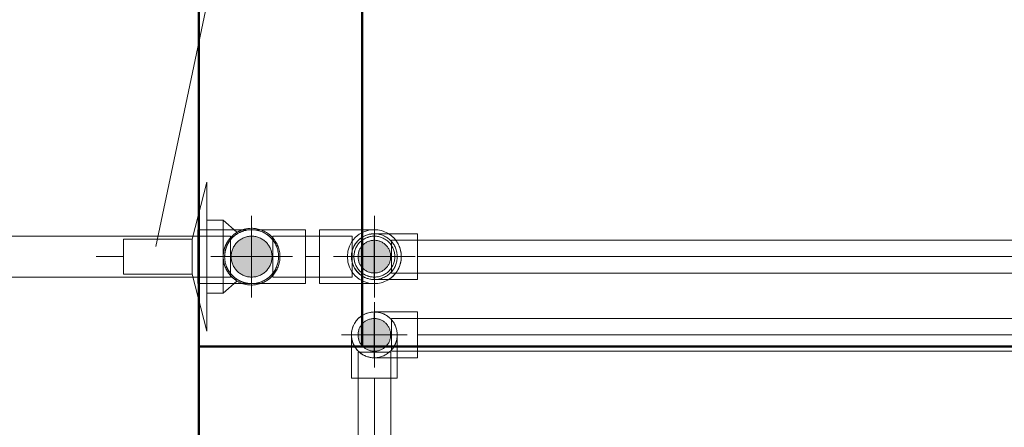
# Model space of a CAD drawing. Header units: millimetres. Extents: x -15837 to 20337, y 4737 to 43412.
# Tile 43 of 85: x 11261 to 11864, y 42226 to 42476. Entities that reach past the tile are written whole.
import ezdxf

# ---------------------------------------------------------------- set-up
doc = ezdxf.new("R2010")
doc.units = ezdxf.units.MM
for name, pattern in [('ADSK_Осевая', [700, 500, -100, 0, -100]), ('ADSK_Скрыто', [300, 150, -150]), ('ADSK_Штриховая_ш3 п1_5', [225, 150, -75])]:
    doc.linetypes.add(name, pattern=pattern)
for name, color, linetype, lineweight in [('A-DETL-____-HDLN', 90, 'ADSK_Скрыто', 9), ('A-DETL-____-MBND', 5, 'ADSK_Штриховая_ш3 п1_5', 20), ('A-WALL-____-MCUT', 113, 'Continuous', 50), ('A-WALL-____-OTLN', 113, 'Continuous', 20), ('P-PIPE-____-CNTR', 3, 'ADSK_Осевая', 20), ('P-PIPE-____-IDEN', 2, 'Continuous', 20), ('P-PIPE-____-OTLN', 3, 'Continuous', 20)]:
    doc.layers.add(name, color=color, linetype=linetype, lineweight=lineweight)

# ---------------------------------------------------------------- blocks, each defined once
blk = doc.blocks.new('Прямая форма - 83 new-612800-В_Этаж 03_Водопровод')
at = {"layer": 'A-WALL-____-MCUT', "color": 9}
for p, q in [((900.33, 0), (900.33, 100)), ((100, 0), (900.33, 0))]:
    blk.add_line(p, q, dxfattribs=at)
blk = doc.blocks.new('Прямая форма - SW - 005-612801-В_Этаж 03_Водопровод')
blk.add_blockref('Прямая форма - 83 new-612800-В_Этаж 03_Водопровод', (0, 0))
blk = doc.blocks.new('Прямая форма - 83 new-613563-В_Этаж 03_Водопровод')
at = {"layer": 'A-WALL-____-MCUT', "color": 9}
for p, q in [((300, 0), (0, 0)), ((0, 0), (0, -100)), ((300, -100), (300, 0)), ((0, -100), (300, -100))]:
    blk.add_line(p, q, dxfattribs=at)
blk = doc.blocks.new('Прямая форма - SW - 005-613564-В_Этаж 03_Водопровод')
blk.add_blockref('Прямая форма - 83 new-613563-В_Этаж 03_Водопровод', (0, 0))
blk = doc.blocks.new('83 new_ifc_RVT-1-В_Этаж 03_Водопровод')
at = {"layer": 'A-WALL-____-OTLN', "color": 253, "lineweight": 20}
for name, p, rotation in [('Прямая форма - SW - 005-613564-В_Этаж 03_Водопровод', (23609.96, 42275.83), 90), ('Прямая форма - SW - 005-612801-В_Этаж 03_Водопровод', (24510.28, 42275.83), 180)]:
    blk.add_blockref(name, p, dxfattribs=dict(at, rotation=rotation))
blk = doc.blocks.new('ADSK_Полипропилен_Отвод - Универсальный-1567102-В_Этаж 03_Водопровод')
at = {"layer": 'A-DETL-____-HDLN', "color": 140}
for p, q in [((23631.1, 42347.38), (23609.35, 42347.38)), ((23609.35, 42347.38), (23609.35, 42330.88)), ((23641.97, 42347.38), (23640.43, 42347.38)), ((23642.35, 42318.43), (23642.35, 42343.33)), ((23609.35, 42330.88), (23609.35, 42314.38)), ((23609.35, 42314.38), (23631.1, 42314.38)), ((23640.43, 42314.38), (23641.97, 42314.38))]:
    blk.add_line(p, q, dxfattribs=at)
at = {"layer": 'A-DETL-____-HDLN', "color": 140, "flags": 128}
for points in [[(23643.01, 42347.37), (23643.67, 42347.33), (23644.33, 42347.26), (23644.98, 42347.17), (23645.63, 42347.05), (23646.28, 42346.91), (23646.91, 42346.74), (23647.55, 42346.54), (23648.17, 42346.32), (23648.78, 42346.08), (23649.38, 42345.81), (23649.97, 42345.52)], [(23651.12, 42344.86), (23651.67, 42344.5), (23652.21, 42344.12), (23652.73, 42343.71), (23653.23, 42343.29)], [(23654.64, 42341.89), (23655.07, 42341.39), (23655.48, 42340.88), (23655.87, 42340.34), (23656.24, 42339.8)], [(23656.91, 42338.66), (23657.21, 42338.07), (23657.48, 42337.47), (23657.73, 42336.86), (23657.96, 42336.24), (23658.16, 42335.61), (23658.34, 42334.98), (23658.49, 42334.33), (23658.61, 42333.69), (23658.71, 42333.03), (23658.79, 42332.38), (23658.83, 42331.72), (23658.85, 42331.06), (23658.85, 42330.4), (23658.82, 42329.74), (23658.76, 42329.08), (23658.67, 42328.43), (23658.56, 42327.78), (23658.42, 42327.13), (23658.26, 42326.49), (23658.07, 42325.86), (23657.86, 42325.24), (23657.62, 42324.62), (23657.36, 42324.01), (23657.07, 42323.42), (23656.76, 42322.84)], [(23653.5, 42318.71), (23653, 42318.28), (23652.49, 42317.86), (23651.96, 42317.47), (23651.42, 42317.09)], [(23656.15, 42321.83), (23656.07, 42321.71), (23655.69, 42321.17), (23655.3, 42320.65), (23654.88, 42320.14), (23654.44, 42319.64)], [(23650.29, 42316.41), (23649.7, 42316.11), (23649.11, 42315.83), (23648.5, 42315.57), (23647.88, 42315.33), (23647.26, 42315.13), (23646.62, 42314.94), (23645.98, 42314.78), (23645.33, 42314.65), (23644.68, 42314.55), (23644.03, 42314.47), (23643.37, 42314.41), (23642.71, 42314.39)]]:
    blk.add_lwpolyline(points, dxfattribs=at)
at = {"layer": 'A-DETL-____-HDLN', "color": 140}
for radius, start, end in [(12.5, 90, 270), (12.5, 270, 90), (16.5, 0, 88.67643), (16.5, 150, 158.65798), (16.5, 180, 201.87002), (16.5, 271.32357, 0)]:
    blk.add_arc((23642.35, 42330.88), radius, start, end, dxfattribs=at)
for points, knots in [([(23632.63, 42344.21), (23632.55, 42344.15), (23632.37, 42344.02), (23632.2, 42343.89), (23632.1, 42343.81)], [0.45269787, 0.45269787, 0.45269787, 0.45269787, 0.46428571, 0.47947053, 0.47947053, 0.47947053, 0.47947053]), ([(23630.38, 42342.24), (23630.17, 42342.01), (23629.75, 42341.54), (23629.16, 42340.8), (23628.59, 42340), (23628.07, 42339.16), (23627.58, 42338.26), (23627.15, 42337.31), (23626.76, 42336.32), (23626.44, 42335.29), (23626.19, 42334.23), (23625.93, 42332.77), (23625.85, 42331.65), (23625.85, 42330.88)], [0.5714286, 0.5714286, 0.5714286, 0.5714286, 0.6071429, 0.6428571, 0.6785714, 0.7142857, 0.75, 0.7857143, 0.8214286, 0.8571429, 0.8928571, 0.9285714, 1, 1, 1, 1]), ([(23630.38, 42319.53), (23630.6, 42319.3), (23631.03, 42318.87), (23631.93, 42318.07), (23632.86, 42317.36), (23633.83, 42316.74), (23634.82, 42316.19), (23636.58, 42315.36), (23639.17, 42314.58), (23641.3, 42314.38), (23642.35, 42314.38)], [0.4285714, 0.4285714, 0.4285714, 0.4285714, 0.4642857, 0.5, 0.5714286, 0.6071429, 0.6428571, 0.7142857, 0.8571429, 1, 1, 1, 1])]:
    blk.add_open_spline(points, degree=3, knots=knots, dxfattribs=at)
for points in [[(23633.11, 42344.55), (23633.03, 42344.5), (23632.96, 42344.45), (23632.89, 42344.39)], [(23639.51, 42347.13), (23639.4, 42347.11), (23639.29, 42347.1), (23639.19, 42347.07)], [(23640.92, 42347.32), (23640.56, 42347.29), (23640.2, 42347.24), (23639.84, 42347.19)], [(23632.1, 42317.95), (23632.28, 42317.82), (23632.45, 42317.68), (23632.63, 42317.55)], [(23632.89, 42317.37), (23632.96, 42317.32), (23633.03, 42317.27), (23633.11, 42317.22)], [(23639.19, 42314.69), (23639.29, 42314.67), (23639.4, 42314.65), (23639.51, 42314.63)], [(23639.84, 42314.57), (23640.2, 42314.52), (23640.56, 42314.48), (23640.92, 42314.44)]]:
    blk.add_open_spline(points, degree=3, dxfattribs=at)
at = {"layer": 'A-DETL-____-MBND', "color": 150}
for p, q in [((23640.3, 42347.38), (23631.15, 42347.38)), ((23631.15, 42314.38), (23640.3, 42314.38))]:
    blk.add_line(p, q, dxfattribs=at)
for start, end in [(100.56617, 124.43383), (158.83074, 169.43383), (145.56617, 150), (202.04278, 213.53676), (235.56617, 259.43383)]:
    blk.add_arc((23642.35, 42330.88), 16.5, start, end, dxfattribs=at)
for points in [[(23633.7, 42344.93), (23633.5, 42344.81), (23633.31, 42344.68), (23633.11, 42344.55)], [(23639.19, 42347.07), (23638.97, 42347.03), (23638.75, 42346.98), (23638.53, 42346.93)], [(23628.07, 42322.62), (23628.24, 42322.33), (23628.42, 42322.04), (23628.6, 42321.77)], [(23633.11, 42317.22), (23633.31, 42317.08), (23633.5, 42316.95), (23633.7, 42316.83)], [(23638.53, 42314.83), (23638.75, 42314.78), (23638.97, 42314.73), (23639.19, 42314.69)]]:
    blk.add_open_spline(points, degree=3, dxfattribs=at)
for points, knots in [([(23637.41, 42346.62), (23636.96, 42346.48), (23636.09, 42346.17), (23635.23, 42345.77), (23634.81, 42345.56)], [0.2241306, 0.2241306, 0.2241306, 0.2241306, 0.2857143, 0.3457544, 0.3457544, 0.3457544, 0.3457544]), ([(23628.81, 42340.3), (23628.74, 42340.2), (23628.48, 42339.83), (23628.24, 42339.44), (23628.07, 42339.15)], [0.66511972, 0.66511972, 0.66511972, 0.66511972, 0.67857143, 0.71428571, 0.71428571, 0.71428571, 0.71428571]), ([(23634.81, 42316.21), (23635.23, 42315.99), (23636.09, 42315.6), (23636.96, 42315.28), (23637.41, 42315.14)], [0.6542456, 0.6542456, 0.6542456, 0.6542456, 0.7142857, 0.7758694, 0.7758694, 0.7758694, 0.7758694])]:
    blk.add_open_spline(points, degree=3, knots=knots, dxfattribs=at)
blk = doc.blocks.new('PP-R Вентиль с хромированной рукояткой Белый - PP-R Вентиль с хромированной рукояткой Белый-1617547-В_Этаж 03_Водопровод')
at = {"layer": 'A-DETL-____-HDLN', "color": 140}
for radius, start, end in [(12.5, 90, 270), (17.35, 105.44059, 123.31641), (12.5, 270, 90), (17.35, 277.96632, 82.03368), (17.35, 160.38598, 165.62733), (17.35, 146.74601, 155.6206), (17.35, 189.71071, 209.08357), (17.35, 236.68359, 258.44868)]:
    blk.add_arc((23642.35, 42330.88), radius, start, end, dxfattribs=at)
at = {"layer": 'P-PIPE-____-OTLN', "color": 150}
for p, q in [((23615, 42376.38), (23606, 42341.63)), ((23615, 42285.38), (23615, 42376.38)), ((23625, 42353.18), (23615, 42353.18)), ((23633.38, 42345.79), (23625, 42353.18)), ((23625, 42330.88), (23625, 42353.18)), ((23606, 42341.63), (23564, 42341.63)), ((23564, 42341.63), (23564, 42320.13)), ((23606, 42320.13), (23606, 42341.63)), ((23625, 42308.58), (23625, 42330.88)), ((23564, 42320.13), (23606, 42320.13)), ((23606, 42320.13), (23615, 42285.38)), ((23625, 42308.58), (23633.38, 42315.97)), ((23615, 42308.58), (23625, 42308.58))]:
    blk.add_line(p, q, dxfattribs=at)
for start, end in [(124.05613, 146.57789), (90, 105.27248), (82.47299, 90), (155.78872, 160.21786), (165.79545, 189.5426), (209.25168, 236.28754), (258.61679, 270), (270, 277.52701)]:
    blk.add_arc((23642.35, 42330.88), 17.35, start, end, dxfattribs=at)
for points, knots in [([(23630.04, 42343.1), (23629.84, 42342.9), (23629.52, 42342.56), (23629.08, 42342.06), (23628.74, 42341.64), (23628.4, 42341.2), (23627.95, 42340.56), (23627.4, 42339.7), (23626.88, 42338.74), (23626.49, 42337.91), (23626.21, 42337.25), (23625.96, 42336.56), (23625.64, 42335.6), (23625.19, 42333.8), (23625, 42332.09), (23625, 42330.88)], [0.7250951, 0.7250951, 0.7250951, 0.7250951, 0.75, 0.7638889, 0.7777778, 0.7916667, 0.8055556, 0.8333333, 0.8611111, 0.875, 0.8888889, 0.9027778, 0.9166667, 0.9444444, 1, 1, 1, 1]), ([(23633.16, 42345.6), (23633.24, 42345.65), (23633.35, 42345.71), (23633.41, 42345.75), (23633.35, 42345.71), (23633.12, 42345.57), (23632.62, 42345.25), (23631.93, 42344.76), (23631.21, 42344.2), (23630.62, 42343.67), (23630.21, 42343.28)], [0.4444444, 0.4444444, 0.4444444, 0.4444444, 0.4722222, 0.5, 0.5277778, 0.5555556, 0.6111111, 0.6388889, 0.6666667, 0.7177367, 0.7177367, 0.7177367, 0.7177367]), ([(23625, 42330.88), (23625, 42329.68), (23625.19, 42327.96), (23625.64, 42326.16), (23625.96, 42325.2), (23626.21, 42324.51), (23626.49, 42323.85), (23626.88, 42323.02), (23627.4, 42322.06), (23627.95, 42321.2), (23628.4, 42320.57), (23628.74, 42320.12), (23629.08, 42319.7), (23629.52, 42319.2), (23629.84, 42318.86), (23630.04, 42318.66)], [0, 0, 0, 0, 0.0555556, 0.0833333, 0.0972222, 0.1111111, 0.125, 0.1388889, 0.1666667, 0.1944444, 0.2083333, 0.2222222, 0.2361111, 0.25, 0.2749049, 0.2749049, 0.2749049, 0.2749049]), ([(23630.21, 42318.49), (23630.62, 42318.09), (23631.21, 42317.57), (23631.93, 42317.01), (23632.62, 42316.51), (23633.12, 42316.19), (23633.35, 42316.05), (23633.41, 42316.01), (23633.35, 42316.05), (23633.24, 42316.12), (23633.16, 42316.17)], [0.2822633, 0.2822633, 0.2822633, 0.2822633, 0.3333333, 0.3611111, 0.3888889, 0.4444444, 0.4722222, 0.5, 0.5277778, 0.5555556, 0.5555556, 0.5555556, 0.5555556])]:
    blk.add_open_spline(points, degree=3, knots=knots, dxfattribs=at)
for points in [[(23625.34, 42334.29), (23625.45, 42334.82), (23625.58, 42335.33), (23625.72, 42335.82)], [(23625.72, 42325.94), (23625.58, 42326.43), (23625.45, 42326.94), (23625.34, 42327.47)]]:
    blk.add_open_spline(points, degree=3, dxfattribs=at)
blk = doc.blocks.new('ADSK_Полипропилен_Отвод - Универсальный-V16-В_Этаж 03_Водопровод')
at = {"layer": 'A-DETL-____-HDLN', "color": 140}
blk.add_line((23642.35, 42318.43), (23642.35, 42343.33), dxfattribs=at)
at = {"layer": 'P-PIPE-____-OTLN', "color": 150}
for p, q in [((23675.35, 42347.38), (23642.35, 42347.38)), ((23642.35, 42343.38), (23642.35, 42347.38)), ((23675.35, 42330.88), (23675.35, 42347.38)), ((23675.35, 42314.38), (23675.35, 42330.88)), ((23642.35, 42314.38), (23642.35, 42318.38)), ((23642.35, 42314.38), (23675.35, 42314.38))]:
    blk.add_line(p, q, dxfattribs=at)
for start, end in [(90, 150), (158.83074, 180), (202.04278, 270)]:
    blk.add_arc((23642.35, 42330.88), 16.5, start, end, dxfattribs=at)
blk = doc.blocks.new('ADSK_Полипропилен_Отвод - Универсальный-1593850-В_Этаж 03_Водопровод')
at = {"layer": 'A-DETL-____-HDLN', "color": 140}
blk.add_line((23717.45, 42320.93), (23717.45, 42340.83), dxfattribs=at)
at = {"layer": 'P-PIPE-____-OTLN', "color": 150}
for p, q in [((23743.95, 42344.88), (23717.45, 42344.88)), ((23717.45, 42340.88), (23717.45, 42344.88)), ((23743.95, 42330.88), (23743.95, 42344.88)), ((23743.95, 42316.88), (23743.95, 42330.88)), ((23717.45, 42316.88), (23717.45, 42320.88)), ((23717.45, 42316.88), (23743.95, 42316.88))]:
    blk.add_line(p, q, dxfattribs=at)
at = {"layer": 'P-PIPE-____-OTLN', "color": 150, "flags": 128}
blk.add_lwpolyline([(23717.45, 42316.88), (23716.89, 42316.89), (23716.34, 42316.93), (23715.78, 42316.98), (23715.22, 42317.06), (23714.67, 42317.16), (23714.13, 42317.28), (23713.59, 42317.43), (23713.05, 42317.59), (23712.52, 42317.78), (23712, 42317.99), (23711.49, 42318.21), (23710.99, 42318.46), (23710.5, 42318.73), (23710.02, 42319.02), (23709.55, 42319.33), (23709.09, 42319.65), (23708.65, 42320), (23708.22, 42320.36), (23707.81, 42320.73), (23707.41, 42321.13), (23707.03, 42321.54), (23706.66, 42321.96), (23706.32, 42322.4), (23705.99, 42322.85), (23705.67, 42323.32), (23705.38, 42323.79), (23705.11, 42324.28), (23704.85, 42324.78), (23704.62, 42325.29), (23704.41, 42325.81), (23704.21, 42326.33), (23704.04, 42326.87), (23703.89, 42327.41), (23703.76, 42327.95), (23703.66, 42328.5), (23703.57, 42329.06), (23703.51, 42329.61), (23703.47, 42330.17), (23703.46, 42330.73), (23703.46, 42331.29), (23703.49, 42331.85), (23703.54, 42332.41), (23703.61, 42332.96), (23703.7, 42333.51), (23703.82, 42334.06), (23703.96, 42334.6), (23704.12, 42335.14), (23704.3, 42335.67), (23704.5, 42336.19), (23704.72, 42336.71), (23704.97, 42337.21), (23705.23, 42337.71), (23705.51, 42338.19), (23705.81, 42338.66), (23706.14, 42339.12), (23706.47, 42339.57), (23706.83, 42340), (23707.2, 42340.42), (23707.59, 42340.82), (23708, 42341.2), (23708.42, 42341.57), (23708.85, 42341.93), (23709.3, 42342.26), (23709.76, 42342.58), (23710.24, 42342.88), (23710.72, 42343.16), (23711.22, 42343.42), (23711.73, 42343.66), (23712.24, 42343.87), (23712.76, 42344.07), (23713.3, 42344.25), (23713.83, 42344.41), (23714.38, 42344.54), (23714.93, 42344.65), (23715.48, 42344.74), (23716.03, 42344.81), (23716.59, 42344.85), (23717.15, 42344.88), (23717.45, 42344.88)], dxfattribs=at)
at = {"layer": 'P-PIPE-____-OTLN', "color": 150}
for start, end in [(90, 150), (150.43557, 180), (190.85724, 270)]:
    blk.add_arc((23717.45, 42330.88), 14, start, end, dxfattribs=at)
blk = doc.blocks.new('ADSK_Полипропилен_Муфта переходная - Переходной-V18-В_Этаж 03_Водопровод')
at = {"layer": 'A-DETL-____-HDLN', "color": 140}
for radius, start, end in [(14, 271.55992, 88.44008), (16.5, 58.62817, 60), (16.5, 315, 58.06059), (10, 90, 270), (10, 270, 90), (14, 180, 180.44047), (14, 181.59162, 190.70491), (16.5, 301.93941, 315), (16.5, 300, 301.37183)]:
    blk.add_arc((23717.46, 42330.88), radius, start, end, dxfattribs=at)
at = {"layer": 'P-PIPE-____-OTLN', "color": 150}
for radius, start, end in [(16.5, 90, 270), (14, 90, 150), (16.5, 60, 90), (14, 150.43557, 180), (14, 190.90852, 270), (16.5, 270, 300)]:
    blk.add_arc((23717.46, 42330.88), radius, start, end, dxfattribs=at)
blk = doc.blocks.new('ADSK_Полипропилен_Отвод - Универсальный-V19-В_Этаж 03_Водопровод')
at = {"layer": 'A-DETL-____-HDLN', "color": 210}
blk.add_line((23731.46, 42269.18), (23731.46, 42283.03), dxfattribs=at)
at = {"layer": 'A-DETL-____-HDLN', "color": 210, "flags": 128}
for points in [[(23711.36, 42295.63), (23711.87, 42295.86), (23712.39, 42296.08), (23712.92, 42296.27)], [(23718.43, 42297), (23718.99, 42296.95), (23719.54, 42296.87), (23720.1, 42296.78)], [(23722.25, 42296.18), (23722.78, 42295.98), (23723.29, 42295.76), (23723.79, 42295.52)], [(23725.24, 42294.67), (23725.7, 42294.35), (23726.15, 42294.01), (23726.58, 42293.65)], [(23728.16, 42292.06), (23728.51, 42291.63), (23728.84, 42291.18), (23729.16, 42290.72)], [(23730, 42289.26), (23730.24, 42288.76), (23730.46, 42288.24), (23730.65, 42287.72)], [(23731.23, 42285.56), (23731.32, 42285), (23731.39, 42284.45), (23731.44, 42283.89)]]:
    blk.add_lwpolyline(points, dxfattribs=at)
at = {"layer": 'A-DETL-____-HDLN', "color": 210}
for radius, start, end in [(14, 271.55992, 88.44008), (10, 0, 180), (14, 180, 190.7152), (10, 180, 0)]:
    blk.add_arc((23717.46, 42283.03), radius, start, end, dxfattribs=at)
for points in [[(23703.72, 42280.34), (23703.58, 42281.06), (23703.5, 42281.78), (23703.47, 42282.51)], [(23731.46, 42283.03), (23731.46, 42282.12), (23731.38, 42281.23), (23731.2, 42280.34)], [(23729.06, 42275.18), (23728.92, 42274.98), (23728.63, 42274.58), (23728.16, 42273.99), (23727.65, 42273.41), (23727.29, 42273.05), (23727.1, 42272.87)]]:
    blk.add_open_spline(points, degree=3, dxfattribs=at)
blk.add_open_spline([(23730.82, 42278.83), (23730.7, 42278.45), (23730.43, 42277.71), (23730.1, 42276.98), (23729.91, 42276.63)], degree=3, knots=[0.2241092, 0.2241092, 0.2241092, 0.2241092, 0.2857143, 0.3456864, 0.3456864, 0.3456864, 0.3456864], dxfattribs=at)
at = {"layer": 'A-DETL-____-MBND', "color": 220}
for p, q in [((23703.46, 42283.03), (23703.46, 42256.53)), ((23731.46, 42256.53), (23731.46, 42269.13)), ((23703.46, 42256.53), (23717.46, 42256.53)), ((23717.46, 42256.53), (23731.46, 42256.53))]:
    blk.add_line(p, q, dxfattribs=at)
at = {"layer": 'A-DETL-____-MBND', "color": 220, "flags": 128}
for points in [[(23708.12, 42293.45), (23708.54, 42293.82), (23708.98, 42294.17), (23709.43, 42294.5)], [(23714.85, 42296.78), (23715.08, 42296.82), (23715.64, 42296.91), (23716.19, 42296.97)], [(23704.17, 42287.43), (23704.36, 42287.96), (23704.57, 42288.48), (23704.8, 42288.99)], [(23705.91, 42290.93), (23706.23, 42291.39), (23706.58, 42291.83), (23706.94, 42292.26)], [(23703.51, 42284.15), (23703.56, 42284.7), (23703.64, 42285.26), (23703.74, 42285.81)]]:
    blk.add_lwpolyline(points, dxfattribs=at)
at = {"layer": 'A-DETL-____-MBND', "color": 220}
for start, end in [(90, 150), (150.5257, 180), (190.91881, 270)]:
    blk.add_arc((23717.46, 42283.03), 14, start, end, dxfattribs=at)
for points, knots in [([(23705.01, 42276.63), (23704.83, 42276.98), (23704.49, 42277.71), (23704.23, 42278.45), (23704.11, 42278.83)], [0.6543136, 0.6543136, 0.6543136, 0.6543136, 0.7142857, 0.7758908, 0.7758908, 0.7758908, 0.7758908]), ([(23707.83, 42272.87), (23707.64, 42273.05), (23707.27, 42273.41), (23706.59, 42274.18), (23706.14, 42274.78), (23705.87, 42275.18)], [0.4285714, 0.4285714, 0.4285714, 0.4285714, 0.4642857, 0.5, 0.5714286, 0.5714286, 0.5714286, 0.5714286])]:
    blk.add_open_spline(points, degree=3, knots=knots, dxfattribs=at)
blk = doc.blocks.new('ADSK_Полипропилен_Отвод - Универсальный-V20-В_Этаж 03_Водопровод')
at = {"layer": 'A-DETL-____-HDLN', "color": 210}
blk.add_line((23717.45, 42273.08), (23717.45, 42292.98), dxfattribs=at)
at = {"layer": 'P-PIPE-____-OTLN', "color": 220}
for p, q in [((23743.95, 42297.03), (23717.45, 42297.03)), ((23717.45, 42293.03), (23717.45, 42297.03)), ((23743.95, 42283.03), (23743.95, 42297.03)), ((23743.95, 42269.03), (23743.95, 42283.03)), ((23717.45, 42269.03), (23717.45, 42273.03)), ((23717.45, 42269.03), (23743.95, 42269.03))]:
    blk.add_line(p, q, dxfattribs=at)
for start, end in [(90, 150), (150.5257, 180), (190.85669, 270)]:
    blk.add_arc((23717.45, 42283.03), 14, start, end, dxfattribs=at)

msp = doc.modelspace()

# ---------------------------------------------------------------- hatches: boundary and pattern name
at = {"layer": 'P-PIPE-____-OTLN'}
for points in [[(11403.38, 42318.38), (11406.61, 42318.81), (11409.63, 42320.06), (11412.22, 42322.04), (11414.2, 42324.63), (11415.45, 42327.65), (11415.88, 42330.88), (11415.45, 42334.12), (11413.7, 42337.78), (11412.22, 42339.72), (11409.63, 42341.71), (11406.61, 42342.96), (11403.38, 42343.38), (11400.14, 42342.96), (11397.13, 42341.71), (11393.23, 42338.01), (11392.55, 42337.13), (11391.3, 42334.12), (11390.88, 42330.88), (11391.3, 42327.65), (11393.23, 42323.75), (11394.82, 42321.83), (11397.13, 42320.06), (11400.14, 42318.81)], [(11403.38, 42318.38), (11406.61, 42318.81), (11409.63, 42320.06), (11412.22, 42322.04), (11414.2, 42324.63), (11415.45, 42327.65), (11415.88, 42330.88), (11415.45, 42334.12), (11413.7, 42337.78), (11412.22, 42339.72), (11409.63, 42341.71), (11406.61, 42342.96), (11403.38, 42343.38), (11400.14, 42342.96), (11397.13, 42341.71), (11393.23, 42338.01), (11392.55, 42337.13), (11391.3, 42334.12), (11390.88, 42330.88), (11391.3, 42327.65), (11393.23, 42323.75), (11394.82, 42321.83), (11397.13, 42320.06), (11400.14, 42318.81)], [(11478.48, 42320.88), (11482.52, 42321.83), (11483.48, 42322.22), (11485.55, 42323.81), (11487.14, 42325.88), (11488.14, 42328.29), (11488.48, 42330.88), (11488.14, 42333.47), (11487.14, 42335.88), (11485.55, 42337.95), (11483.48, 42339.54), (11481.07, 42340.54), (11478.48, 42340.88), (11475.88, 42340.54), (11473.48, 42339.54), (11471.28, 42337.78), (11469.82, 42335.88), (11468.82, 42333.47), (11468.48, 42330.88), (11468.82, 42328.29), (11469.82, 42325.88), (11471.41, 42323.81), (11474.43, 42321.83), (11475.89, 42321.22)], [(11478.48, 42273.03), (11481.07, 42273.37), (11483.48, 42274.37), (11485.55, 42275.96), (11487.14, 42278.03), (11488.14, 42280.44), (11488.48, 42283.03), (11488.14, 42285.62), (11487.14, 42288.03), (11485.55, 42290.1), (11483.48, 42291.69), (11481.07, 42292.69), (11478.48, 42293.03), (11475.88, 42292.68), (11473.48, 42291.69), (11471.26, 42289.91), (11469.82, 42288.03), (11468.82, 42285.62), (11468.48, 42283.03), (11468.82, 42280.44), (11469.82, 42278.03), (11471.41, 42275.96), (11473.48, 42274.37), (11475.89, 42273.37)]]:
    msp.add_hatch(color=256, dxfattribs=at).paths.add_polyline_path(points)

# ---------------------------------------------------------------- linework, layer by layer
at = {"layer": 'A-DETL-____-HDLN', "color": 140}
for p, q in [((11390.38, 42343.38), (11367.82, 42343.38)), ((11390.38, 42341.54), (11390.38, 42343.38)), ((11416.38, 42343.38), (11416.38, 42318.38)), ((11464.99, 42340.31), (11464.99, 42343.38)), ((11390.38, 42340.98), (11390.38, 42341.31)), ((11390.38, 42320.95), (11390.38, 42340.82)), ((11464.99, 42334.82), (11464.99, 42340.13)), ((11488.98, 42340.88), (11488.98, 42320.88)), ((11464.99, 42327.33), (11464.99, 42334.48)), ((11464.99, 42321.63), (11464.99, 42326.94)), ((11390.38, 42320.45), (11390.38, 42320.79)), ((11390.38, 42318.38), (11390.38, 42320.22)), ((11464.99, 42318.38), (11464.99, 42321.46)), ((11367.58, 42318.38), (11390.38, 42318.38))]:
    msp.add_line(p, q, dxfattribs=at)
at = {"layer": 'A-DETL-____-HDLN', "color": 210}
for p, q in [((11488.98, 42293.03), (11488.98, 42273.03)), ((11469.21, 42272.53), (11468.49, 42272.53)), ((11488.49, 42272.53), (11469.38, 42272.53)), ((11488.49, 42269.08), (11488.49, 42272.53))]:
    msp.add_line(p, q, dxfattribs=at)
at = {"layer": 'A-DETL-____-HDLN', "color": 140}
for radius, start, end in [(12.5, 0, 180), (12.5, 103.84898, 110.74484), (16.5, 58.62817, 60), (16.5, 45, 58.06059), (12.5, 148.66048, 152.45946), (12.5, 133.51855, 140.51536), (12.5, 118.68371, 125.63679), (16.5, 0, 45), (12.5, 180, 0), (12.5, 162.60564, 166.53126), (16.5, 301.93941, 0), (12.5, 193.46874, 197.39436), (12.5, 207.54054, 211.33952), (12.5, 219.48464, 226.48145), (12.5, 234.36321, 241.31629), (12.5, 249.25516, 256.15102), (16.5, 300, 301.37183)]:
    msp.add_arc((11478.49, 42330.88), radius, start, end, dxfattribs=at)
at = {"layer": 'A-DETL-____-MBND', "color": 150}
for p, q in [((11367.77, 42343.38), (10781.93, 42343.38)), ((11083.2, 42330.88), (11325.03, 42330.88)), ((10785.17, 42318.38), (11367.53, 42318.38))]:
    msp.add_line(p, q, dxfattribs=at)
at = {"layer": 'A-DETL-____-MBND', "color": 220}
for p, q in [((11468.49, 42272.53), (11468.49, 41918.53)), ((11488.49, 41918.53), (11488.49, 42269.03)), ((11478.49, 42111.71), (11478.49, 42256.53))]:
    msp.add_line(p, q, dxfattribs=at)
at = {"layer": 'P-PIPE-____-CNTR', "color": 150}
for p, q in [((11403.38, 42305.88), (11403.38, 42355.88)), ((11403.38, 42305.88), (11403.38, 42355.88)), ((11478.49, 42305.88), (11478.49, 42355.88)), ((11478.49, 42305.88), (11478.49, 42355.88)), ((11478.48, 42310.88), (11478.48, 42350.88)), ((11378.38, 42330.88), (11428.38, 42330.88)), ((11378.38, 42330.88), (11428.38, 42330.88)), ((11444.99, 42330.88), (11436.38, 42330.88)), ((11453.49, 42330.88), (11503.49, 42330.88)), ((11453.49, 42330.88), (11503.49, 42330.88)), ((11458.48, 42330.88), (11498.48, 42330.88)), ((11478.49, 42330.88), (11478.48, 42330.88)), ((11478.51, 42330.88), (11478.49, 42330.88)), ((11504.98, 42330.88), (12871.98, 42330.88))]:
    msp.add_line(p, q, dxfattribs=at)
at = {"layer": 'P-PIPE-____-CNTR', "color": 220}
for p, q in [((11478.48, 42263.03), (11478.48, 42303.03)), ((11458.48, 42283.03), (11498.48, 42283.03)), ((11478.49, 42283.03), (11478.48, 42283.03)), ((11504.98, 42283.03), (12871.98, 42283.03))]:
    msp.add_line(p, q, dxfattribs=at)
at = {"layer": 'P-PIPE-____-IDEN'}
msp.add_line((11344.73, 42337.01), (11508.01, 43110.3), dxfattribs=at)
at = {"layer": 'P-PIPE-____-OTLN', "color": 150}
for p, q in [((11464.99, 42343.38), (11416.38, 42343.38)), ((11464.99, 42347.38), (11444.99, 42347.38)), ((11444.99, 42347.38), (11444.99, 42330.88)), ((11478.49, 42347.38), (11464.99, 42347.38)), ((12887.98, 42340.88), (11488.98, 42340.88)), ((11444.99, 42330.88), (11444.99, 42314.38)), ((11488.98, 42320.88), (12887.98, 42320.88)), ((11416.38, 42318.38), (11464.99, 42318.38)), ((11444.99, 42314.38), (11464.99, 42314.38)), ((11464.99, 42314.38), (11478.49, 42314.38))]:
    msp.add_line(p, q, dxfattribs=at)
at = {"layer": 'P-PIPE-____-OTLN', "color": 220}
for p, q in [((12887.98, 42293.03), (11488.98, 42293.03)), ((11488.98, 42273.03), (12887.98, 42273.03))]:
    msp.add_line(p, q, dxfattribs=at)

# ---------------------------------------------------------------- block references
at = {"lineweight": 9}
msp.add_blockref('83 new_ifc_RVT-1-В_Этаж 03_Водопровод', (-12238.98, 0), dxfattribs=at)
at = {"layer": 'A-DETL-____-HDLN', "color": 140}
for name in ['PP-R Вентиль с хромированной рукояткой Белый - PP-R Вентиль с хромированной рукояткой Белый-1617547-В_Этаж 03_Водопровод', 'ADSK_Полипропилен_Отвод - Универсальный-1567102-В_Этаж 03_Водопровод', 'ADSK_Полипропилен_Отвод - Универсальный-V16-В_Этаж 03_Водопровод', 'ADSK_Полипропилен_Муфта переходная - Переходной-V18-В_Этаж 03_Водопровод', 'ADSK_Полипропилен_Отвод - Универсальный-1593850-В_Этаж 03_Водопровод']:
    msp.add_blockref(name, (-12238.98, 0), dxfattribs=at)
at = {"layer": 'A-DETL-____-HDLN', "color": 210}
for name in ['ADSK_Полипропилен_Отвод - Универсальный-V20-В_Этаж 03_Водопровод', 'ADSK_Полипропилен_Отвод - Универсальный-V19-В_Этаж 03_Водопровод']:
    msp.add_blockref(name, (-12238.98, 0), dxfattribs=at)

doc.saveas('drawing.dxf')
